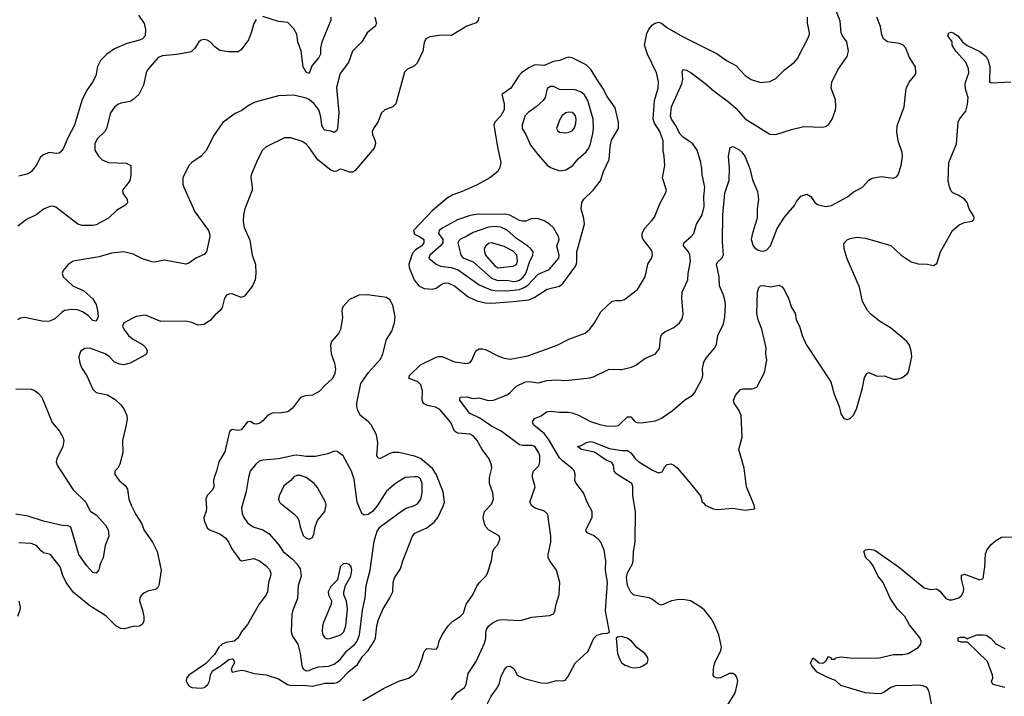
# Model space of a CAD drawing. Header units: inches. Extents: x 1473912 to 1647258, y 640388 to 773423.
# Tile 173 of 256: x 1566116 to 1572488, y 672213 to 676594. Entities that reach past the tile are written whole.
import ezdxf

# ---------------------------------------------------------------- set-up
doc = ezdxf.new("R2010")
doc.units = ezdxf.units.IN
doc.header["$MEASUREMENT"] = 0
doc.layers.add('B5667', color=7, linetype='Continuous')
doc.layers.add('B5677', color=7, linetype='Continuous')

msp = doc.modelspace()

# ---------------------------------------------------------------- linework, layer by layer
at = {"layer": 'B5667', "color": 5}
for points, elevation in [([(1567645.2, 676594.8), (1567630.2, 676569.8), (1567614.2, 676510), (1567595.9, 676464.1), (1567550, 676399.5), (1567530, 676386.3), (1567466, 676386), (1567410, 676395.1), (1567377.7, 676417.7), (1567349.3, 676450), (1567330, 676461.6), (1567310, 676466.6), (1567290, 676460.9), (1567274.8, 676450), (1567250, 676409.2), (1567230, 676389.3), (1567216.7, 676383.3), (1567132.1, 676367.9), (1567040.7, 676359.3), (1567011.3, 676348.7), (1566943.1, 676270), (1566934.9, 676250), (1566918, 676170), (1566886, 676110), (1566850, 676076.2), (1566830, 676064.2), (1566770, 676053), (1566750, 676045.4), (1566730, 676028.2), (1566702.8, 675990), (1566676.5, 675890), (1566667.4, 675870), (1566617.3, 675822.7), (1566601.5, 675790), (1566601.7, 675750), (1566626.3, 675710), (1566650, 675686.5), (1566690, 675669.1), (1566804.4, 675664.4), (1566835.5, 675650), (1566835.2, 675584.8), (1566827.7, 675550), (1566782, 675490), (1566782.8, 675470), (1566810.7, 675430), (1566812.8, 675407.2), (1566796, 675390), (1566741.2, 675358.8), (1566690, 675309.4), (1566610, 675265.1), (1566590, 675260.5), (1566517.7, 675262.3), (1566492.7, 675270), (1566350, 675380.9), (1566330, 675386.6), (1566310, 675384.5), (1566270, 675367.3), (1566227, 675333), (1566160.3, 675299.7), (1566102.8, 675257.2)], 840), ([(1568413.7, 676610), (1568424.9, 676570), (1568420.3, 676559.7), (1568414.9, 676550), (1568364.2, 676510), (1568330.2, 676449.8), (1568270.2, 676389.8), (1568243.4, 676316.6), (1568190, 676245.2), (1568165.7, 676154.3), (1568180.1, 675990), (1568171.8, 675890), (1568166.1, 675873.9), (1568150, 675864), (1568131.8, 675871.8), (1568090, 675877.7), (1568082.9, 675882.9), (1568070.7, 675910), (1568064.9, 675964.9), (1568051.5, 676010), (1568021.4, 676050), (1567990, 676076.5), (1567970, 676085), (1567890, 676106.2), (1567790, 676100.5), (1567639.9, 676060.1), (1567599.9, 676040.1), (1567553.9, 676006.1), (1567510, 675987.3), (1567430, 675929.3), (1567370, 675842.7), (1567325.5, 675750), (1567290.3, 675709.7), (1567230, 675669.6), (1567210.4, 675650), (1567172.2, 675570), (1567170.4, 675530), (1567177.1, 675510), (1567248.8, 675350), (1567336.5, 675230), (1567344.2, 675210), (1567346.7, 675190), (1567323.6, 675090), (1567310, 675073), (1567256.4, 675050), (1567210, 675017.7), (1567190, 675011.1), (1567050, 675035.8), (1566990, 675024.7), (1566970, 675026.6), (1566910, 675045.3), (1566850, 675076.1), (1566790, 675089.8), (1566710, 675081.7), (1566630, 675059.1), (1566461, 675030), (1566430, 675009.4), (1566396.3, 674970), (1566390.6, 674950), (1566398, 674930), (1566458.9, 674870), (1566530, 674839.3), (1566590, 674786), (1566610.1, 674750), (1566619.8, 674710), (1566623.2, 674670), (1566613.7, 674646.3), (1566610, 674642.6), (1566590, 674646.4), (1566559, 674679), (1566522.7, 674702.7), (1566490, 674714.3), (1566450, 674718), (1566406.3, 674710), (1566390, 674700.6), (1566343.9, 674656.1), (1566310, 674641.7), (1566270, 674640.5), (1566150, 674665.1), (1566119.1, 674660.9), (1566104, 674650)], 860), ([(1566883.9, 676623.9), (1566920.3, 676570), (1566930.2, 676530), (1566926.7, 676490), (1566910, 676471.1), (1566890, 676461.8), (1566810, 676440.9), (1566730, 676405.3), (1566678.7, 676370), (1566638.4, 676330), (1566619.1, 676290), (1566607.7, 676230), (1566587.7, 676190), (1566550, 676138.4), (1566517.2, 676070), (1566470.8, 675910), (1566427.2, 675830), (1566398.7, 675761.3), (1566382.3, 675737.7), (1566370.2, 675729.8), (1566351.8, 675728.2), (1566306.9, 675733.1), (1566270, 675719.8), (1566250, 675703), (1566221.5, 675650), (1566190, 675608.7), (1566170, 675596.1), (1566110, 675581.3)], 820), ([(1569087.6, 676610), (1569082.6, 676590), (1569070, 676573.6), (1569010, 676551.2), (1568910, 676491.2), (1568845.7, 676494.3), (1568770, 676482.6), (1568744.9, 676470), (1568733.4, 676446.6), (1568725.5, 676390), (1568687.4, 676312.6), (1568670, 676294.7), (1568625.3, 676274.7), (1568606.7, 676253.3), (1568550, 676049.3), (1568530.7, 676030), (1568478.8, 676010), (1568457.3, 675990), (1568433.4, 675930), (1568405.5, 675890), (1568397.1, 675870), (1568398.4, 675850), (1568415.8, 675810), (1568418.7, 675790), (1568410, 675762.7), (1568284.6, 675615.4), (1568270, 675607.1), (1568250, 675606.9), (1568210, 675622.4), (1568190, 675625.1), (1568166.1, 675613.9), (1568150, 675612.1), (1568130, 675619.8), (1568045.5, 675685.5), (1567990, 675767.5), (1567970, 675789.1), (1567944.4, 675804.4), (1567870, 675829), (1567830, 675828.6), (1567710.4, 675770), (1567687.2, 675750), (1567653.7, 675686.3), (1567613.8, 675590), (1567611.1, 675570), (1567620.2, 675510), (1567619.1, 675490), (1567573.2, 675370), (1567563.8, 675330), (1567562.3, 675290), (1567568.7, 675248.7), (1567605.7, 675165.7), (1567620.4, 675070), (1567642, 675010), (1567644, 674950), (1567639.6, 674910), (1567621.7, 674870), (1567570, 674803.6), (1567550, 674795.6), (1567490, 674818), (1567470, 674816.9), (1567454.8, 674810), (1567440.4, 674790), (1567426, 674730), (1567413, 674710), (1567378.6, 674681.4), (1567351.2, 674648.8), (1567310, 674619.7), (1567270, 674616.9), (1567230, 674632.4), (1567190, 674641.1), (1567030, 674639.7), (1566930, 674680.5), (1566870, 674671.5), (1566790, 674631.5), (1566781.6, 674610), (1566790.3, 674590), (1566820.3, 674550), (1566846.7, 674526.7), (1566910.4, 674490), (1566932, 674470), (1566941.1, 674450), (1566937, 674430), (1566930, 674424), (1566830, 674368.9), (1566790, 674359.7), (1566762.7, 674362.7), (1566730, 674376.9), (1566696.4, 674410), (1566668.5, 674430), (1566570, 674466.2), (1566535.1, 674464.9), (1566510, 674445.2), (1566498.4, 674410), (1566504.9, 674370), (1566518.5, 674338.5), (1566550, 674287.3), (1566590, 674200.7), (1566610, 674180.5), (1566683.8, 674163.8), (1566734, 674134), (1566770, 674100.7), (1566790, 674074), (1566808.7, 674030), (1566812, 674010), (1566805.3, 673970), (1566780.3, 673870), (1566783.8, 673790), (1566764.4, 673715.6), (1566750.4, 673689.6), (1566731, 673670), (1566730.8, 673650), (1566759.1, 673610), (1566797.3, 673577.3), (1566813.9, 673553.9), (1566821.6, 673490), (1566837.6, 673450), (1566867.6, 673390), (1566906.7, 673330), (1566918.3, 673290), (1566975.5, 673210), (1567006.2, 673150), (1567030.9, 673030), (1567017.1, 672930), (1567006.7, 672913.3), (1566994.9, 672905.1), (1566950, 672895.1), (1566919, 672881), (1566905.3, 672870), (1566893.7, 672850), (1566890.3, 672830), (1566911, 672771), (1566919.7, 672730), (1566919.2, 672700.8), (1566910, 672679.6), (1566890, 672666.4), (1566850, 672664.5), (1566791.5, 672648.5), (1566770, 672651.9), (1566738.4, 672670), (1566673.5, 672733.5), (1566570, 672799.1), (1566464.5, 672884.5), (1566417.2, 672950), (1566395.4, 672995.4), (1566377.3, 673050), (1566314.7, 673130), (1566270, 673141.1), (1566253.7, 673153.7), (1566225.1, 673190), (1566190, 673201.5), (1566110, 673206)], 880), ([(1568130.2, 676610), (1568130.2, 676590), (1568070, 676449.6), (1568062.5, 676410), (1568062.7, 676370), (1568052.2, 676350), (1568005.3, 676294.7), (1567990, 676246.6), (1567970, 676254.7), (1567950, 676289.6), (1567936.4, 676390), (1567916.5, 676450), (1567910, 676499.3), (1567890, 676534.5), (1567850, 676576), (1567790, 676582.9), (1567690, 676614.7)], 840), ([(1568335.5, 672184.5), (1568470, 672263.8), (1568570, 672311.6), (1568632, 672330), (1568663, 672350), (1568685.2, 672374.8), (1568699.5, 672400.5), (1568718.8, 672450), (1568730, 672497.3), (1568738.4, 672510), (1568750, 672521.6), (1568810, 672518.8), (1568821.2, 672530), (1568829.3, 672570), (1568849.6, 672610), (1568889.5, 672670), (1568919.8, 672700.2), (1568966.6, 672730), (1568987, 672750), (1569005.7, 672810), (1569047.2, 672870), (1569074.3, 672925.7), (1569090.7, 672949.3), (1569131.6, 672990), (1569142.9, 673010), (1569169.6, 673090), (1569177, 673150), (1569186, 673170), (1569210, 673194.8), (1569223.6, 673230), (1569221.6, 673250), (1569150.4, 673290.4), (1569133.2, 673310), (1569123.8, 673330), (1569116.1, 673370), (1569123.5, 673410), (1569170, 673457), (1569181.8, 673490), (1569176.8, 673530), (1569156.1, 673590), (1569156.8, 673630), (1569171.1, 673690), (1569169.7, 673710), (1569154, 673750), (1569108.3, 673810), (1569076.4, 673870), (1569050, 673900.4), (1569030, 673910.8), (1568950, 673916.8), (1568930.5, 673930.5), (1568905.3, 673985.3), (1568835.3, 674070), (1568805.6, 674085.6), (1568755.8, 674095.8), (1568727.9, 674107.9), (1568720.6, 674130), (1568722.3, 674190), (1568712.7, 674230), (1568690.4, 674250.4), (1568634.7, 674270), (1568639.1, 674290), (1568710, 674360.1), (1568810, 674409.2), (1568826.6, 674413.4), (1568850, 674412), (1568930, 674379), (1569010, 674367.3), (1569030, 674373.7), (1569042.2, 674390), (1569068.5, 674450), (1569090, 674462.8), (1569110, 674463.6), (1569130, 674457.6), (1569210, 674416.5), (1569250, 674401.7), (1569290, 674395.3), (1569403.7, 674416.3), (1569530, 674461.8), (1569593.7, 674486.3), (1569670, 674525), (1569775.9, 674564.1), (1569806, 674590), (1569836.3, 674630), (1569877.2, 674702.8), (1569950, 674770.4), (1569970, 674776.4), (1570000, 674776.4)], 880), ([(1568909.6, 672190), (1568945.2, 672234.8), (1568994.7, 672270), (1569004.2, 672290), (1569018.8, 672361.2), (1569070, 672437.1), (1569124.2, 672555.8), (1569132.2, 672587.8), (1569132.7, 672630), (1569137.8, 672650), (1569152.2, 672670), (1569173.8, 672686.2), (1569210, 672705.8), (1569230, 672710.2), (1569356.6, 672703.4), (1569430, 672724.7), (1569544.1, 672735.9), (1569570, 672746.8), (1569578.4, 672761.6), (1569586.6, 672810), (1569607.5, 672872.5), (1569611.5, 672950), (1569589.6, 673030), (1569546, 673090), (1569536.3, 673110), (1569535.8, 673130), (1569552.1, 673210), (1569552.1, 673250), (1569532.8, 673390), (1569512, 673412), (1569452, 673432), (1569430, 673446), (1569417.6, 673470), (1569451.3, 673570), (1569433.3, 673630), (1569433.3, 673650), (1569441.6, 673670), (1569474.9, 673705.1), (1569482.7, 673730), (1569481.5, 673770), (1569475.3, 673790), (1569450, 673831.1), (1569430, 673836.9), (1569370, 673836.1), (1569350, 673842), (1569232.5, 673930), (1569170, 673961.6), (1569093.5, 674013.5), (1569026.4, 674046.4), (1568963, 674130), (1568966, 674150), (1569010, 674152.9), (1569050, 674142), (1569090, 674145.7), (1569147.7, 674127.7), (1569182, 674130), (1569270, 674164.9), (1569290, 674178.9), (1569330, 674220.7), (1569390, 674248.2), (1569410, 674251.9), (1569470, 674243.6), (1569530, 674258.5), (1569590, 674262), (1569650, 674257.6), (1569805.8, 674274.2), (1569830, 674280.5), (1569930, 674330.4), (1570000, 674328.9)], 860), ([(1566090, 674204.4), (1566190, 674201.1), (1566210, 674195.3), (1566236, 674176), (1566259.5, 674150), (1566326.3, 673986.3), (1566373, 673930), (1566395.5, 673890), (1566400.5, 673870), (1566394, 673830), (1566355.8, 673750), (1566352.4, 673730), (1566358.4, 673710), (1566462, 673550), (1566544.2, 673470), (1566571.7, 673411.7), (1566610, 673387), (1566670, 673321.1), (1566689, 673290), (1566693.1, 673250), (1566668.7, 673190), (1566655.5, 673110), (1566635.5, 673070), (1566627.5, 673032.5), (1566619.8, 673020.2), (1566610, 673009.2), (1566590, 673015.1), (1566550, 673057), (1566497.4, 673130), (1566447.2, 673307.2), (1566430, 673316.4), (1566390, 673319.4), (1566270, 673346.4), (1566170, 673378.1), (1566090, 673392.1)], 860), ([(1569115, 672110), (1569166.8, 672213.2), (1569208.2, 672270), (1569221.5, 672298.5), (1569230, 672336.3), (1569250, 672382), (1569262.2, 672397.8), (1569270, 672406), (1569290, 672408.4), (1569314.9, 672390), (1569332.8, 672352.8), (1569344.7, 672344.7), (1569390, 672326), (1569490, 672300.5), (1569530, 672298), (1569590, 672314.9), (1569630, 672313.4), (1569642.5, 672317.5), (1569650, 672320.7), (1569662.2, 672337.8), (1569710, 672427.4), (1569795, 672505), (1569831.6, 672590), (1569851.1, 672608.9), (1569890, 672619.3), (1569919.5, 672620.5), (1569932.9, 672627.1), (1569906.9, 672766.9), (1569919.8, 672950), (1569906.4, 673030), (1569908.4, 673090), (1569898, 673158), (1569875.6, 673210), (1569859.6, 673230), (1569830, 673254.3), (1569793.2, 673270), (1569781.6, 673281.6), (1569779.5, 673290), (1569819.7, 673370), (1569820.5, 673410), (1569788.9, 673468.9), (1569764.7, 673530), (1569714.7, 673594.7), (1569708.3, 673610), (1569711.1, 673650), (1569705.1, 673670), (1569688, 673690), (1569630, 673735.5), (1569610, 673756.8), (1569537.7, 673877.7), (1569511.2, 673911.2), (1569441.1, 673970), (1569434.2, 673990), (1569448, 674012), (1569490, 674029.2), (1569525.7, 674054.3), (1569550, 674059.7), (1569610, 674051.9), (1569667.7, 674052.3), (1569690, 674047.2), (1569733, 674033), (1569810, 673992.8), (1569870, 673972.5), (1569910, 673964.8), (1569970, 673962.4), (1569990, 673966.3), (1570000, 673975.6)], 840), ([(1570000, 673638.8), (1569974.9, 673654.9), (1569963.1, 673670), (1569959, 673710), (1569947.5, 673727.5), (1569910, 673741.8), (1569834.5, 673794.5), (1569751.5, 673810), (1569724.5, 673830), (1569750, 673837.6), (1569783.1, 673856.9), (1569810, 673862.2), (1569830, 673858.1), (1569930, 673817.9), (1570000, 673806.9)], 820), ([(1566110.5, 672829.5), (1566119.5, 672790), (1566116.4, 672770), (1566102.4, 672730)], 880), ([(1570000, 672598.8), (1569984.1, 672595.9), (1569976, 672590), (1569984.4, 672490), (1570000, 672451.6)], 840)]:
    msp.add_lwpolyline(points, dxfattribs=dict(at, elevation=elevation))
for points, elevation in [([(1569670, 676351.5), (1569652.9, 676347.1), (1569611, 676330), (1569570, 676324.4), (1569510, 676297.8), (1569450, 676301.4), (1569410, 676283.1), (1569363.2, 676250), (1569345.3, 676230), (1569294.6, 676150), (1569234.9, 676110), (1569251, 676051), (1569250.1, 676009.9), (1569230, 675971.2), (1569190.4, 675930), (1569184.4, 675910), (1569207.8, 675770), (1569230.3, 675670), (1569223.9, 675636.1), (1569210.5, 675610), (1569159.1, 675570), (1569075.5, 675524.5), (1568978.7, 675481.3), (1568919.7, 675460.3), (1568882.5, 675437.5), (1568784.6, 675355.4), (1568664.7, 675230), (1568670, 675205.3), (1568710, 675186.3), (1568731, 675170), (1568730.9, 675150), (1568717.6, 675130), (1568676.3, 675103.7), (1568658, 675082), (1568634.2, 675010), (1568636.6, 674990), (1568667.5, 674910), (1568697.8, 674870), (1568733.1, 674853.1), (1568790, 674849.4), (1568810, 674855.6), (1568850, 674884.2), (1568870, 674890.2), (1568890, 674887.7), (1568930.2, 674870), (1569018.4, 674798.4), (1569073.5, 674773.5), (1569130, 674760.4), (1569170, 674757.9), (1569310, 674768.3), (1569410, 674780.4), (1569444.3, 674795.7), (1569530, 674849.4), (1569610, 674869.3), (1569630, 674884.7), (1569708.8, 674991.2), (1569718.6, 675010), (1569721.3, 675030), (1569721.8, 675090), (1569769.8, 675270), (1569766.8, 675306.8), (1569749.8, 675370), (1569753.6, 675410), (1569767.1, 675432.9), (1569826.9, 675490), (1569875.4, 675550), (1569892.8, 675610), (1569931.4, 675688.6), (1569936.3, 675770), (1569946.6, 675813.4), (1569989.8, 675890), (1569990.7, 675930), (1569970, 676022.9), (1569917.7, 676097.7), (1569890, 676151.1), (1569850, 676208.2), (1569814.8, 676270), (1569781.3, 676301.3), (1569690, 676347.1)], 920), ([(1569570, 676162), (1569550, 676161.2), (1569530, 676147.6), (1569515.4, 676090), (1569502.9, 676070), (1569457.5, 676030), (1569406.3, 675993.7), (1569385, 675970), (1569366.7, 675910), (1569367.2, 675890), (1569391.1, 675850), (1569422.3, 675782.3), (1569470, 675719.6), (1569530, 675652.2), (1569550, 675637.6), (1569610, 675615.8), (1569650, 675622.3), (1569692.6, 675647.4), (1569730, 675692.8), (1569781.8, 675738.2), (1569798.2, 675761.8), (1569809.5, 675790.5), (1569823.8, 675856.2), (1569828.3, 675890), (1569827.5, 675950), (1569791.5, 676071.5), (1569770, 676107), (1569750, 676125.8), (1569710, 676139.4), (1569610, 676142.8)], 940), ([(1569670, 675994.8), (1569649.3, 675990.7), (1569626.8, 675973.2), (1569610, 675943.7), (1569590.4, 675890), (1569595.8, 675875.8), (1569610, 675866.3), (1569650, 675861.8), (1569670, 675865.2), (1569690, 675875.3), (1569705.6, 675894.4), (1569715.8, 675924.2), (1569717.2, 675950), (1569712.2, 675972.2), (1569703.1, 675983.1), (1569690, 675992.7)], 960), ([(1569255.4, 675335.4), (1569070, 675332.4), (1569030, 675326.2), (1568950, 675298.3), (1568853.5, 675246.5), (1568831.1, 675230), (1568826.8, 675210), (1568854.6, 675170), (1568854.9, 675150), (1568838.1, 675130), (1568770.2, 675070), (1568764.5, 675050), (1568811, 675011), (1568838.4, 674998.4), (1568909, 674989), (1568954.3, 674974.3), (1569090, 674878), (1569165.6, 674845.6), (1569190, 674840.1), (1569270, 674838), (1569350, 674846.5), (1569381.2, 674858.8), (1569404.6, 674875.4), (1569470, 674946.4), (1569543.1, 674976.9), (1569603.7, 675050), (1569606, 675070), (1569592.8, 675127.2), (1569606.6, 675170), (1569602.6, 675190), (1569570, 675245.6), (1569543.6, 675270), (1569510, 675292.2), (1569470, 675304.7), (1569430, 675305.6), (1569390.3, 675289.7), (1569370, 675288.6), (1569350, 675293.7), (1569287.5, 675327.5)], 940), ([(1569190, 675255.2), (1569148.6, 675251.4), (1569050, 675216.7), (1569010, 675191.7), (1568967.6, 675172.4), (1568958.1, 675161.9), (1568951.3, 675148.7), (1568970.5, 675070.5), (1568978.7, 675058.7), (1568990, 675048.8), (1569050, 675025.8), (1569170, 674920.5), (1569210, 674904.3), (1569270, 674907.9), (1569310, 674898.6), (1569330, 674899.8), (1569350, 674907.3), (1569374, 674926), (1569392.2, 674950), (1569415.6, 675024.4), (1569437.2, 675070), (1569437.6, 675090), (1569424.5, 675110), (1569402.5, 675130), (1569330, 675177.1), (1569270, 675231.9), (1569230, 675251.4)], 960), ([(1569171.1, 675148.9), (1569150, 675144.6), (1569132.3, 675130), (1569121.7, 675110), (1569122.9, 675090), (1569130.7, 675070), (1569190, 674999.5), (1569210, 674987.6), (1569230, 674988.4), (1569310, 674998.3), (1569330, 675008.2), (1569338.3, 675030), (1569332.6, 675070), (1569310, 675094.9), (1569250, 675124.9)], 980), ([(1568366.7, 674813.3), (1568310.2, 674809.8), (1568250, 674781.3), (1568206.4, 674733.6), (1568200.2, 674710), (1568204.2, 674664.2), (1568191.6, 674588.4), (1568178.2, 674561.8), (1568134.6, 674510), (1568126.2, 674486.2), (1568131.2, 674431.2), (1568152, 674370), (1568159.5, 674330), (1568156.2, 674303.8), (1568139.1, 674270), (1568090, 674225.6), (1568054.6, 674185.4), (1568010, 674162), (1567962.3, 674157.7), (1567932.4, 674147.6), (1567882.2, 674077.8), (1567850, 674055.4), (1567810, 674048.2), (1567750, 674045.4), (1567718.4, 674030), (1567690, 673996.9), (1567670, 673981.7), (1567650, 673974.3), (1567630, 673977.6), (1567610, 673991.5), (1567590, 673989.4), (1567550, 673938.7), (1567530, 673933.6), (1567490, 673939.3), (1567473.4, 673926.6), (1567443.6, 673796.4), (1567404, 673730), (1567390.2, 673669.8), (1567374.9, 673630), (1567370.3, 673610), (1567371.7, 673570), (1567364, 673550), (1567330, 673512.2), (1567320.6, 673490), (1567324.6, 673430), (1567321.8, 673410), (1567306.4, 673370), (1567309.2, 673350), (1567330, 673303), (1567343, 673290), (1567410, 673265.5), (1567450, 673237), (1567470, 673208.4), (1567488.3, 673168.3), (1567538, 673098), (1567550.3, 673090.3), (1567630, 673105.3), (1567668, 673090), (1567710, 673058), (1567733.2, 673033.2), (1567741, 673010), (1567738.9, 672990), (1567726.8, 672950), (1567719.1, 672890), (1567710.2, 672870), (1567666.5, 672810), (1567590, 672677.6), (1567551.8, 672630), (1567528.4, 672590), (1567502.8, 672570), (1567450, 672561.5), (1567426, 672550), (1567405.2, 672530), (1567375.8, 672484.2), (1567317.8, 672422.2), (1567209.5, 672350.5), (1567194.3, 672330), (1567192.6, 672310), (1567210, 672281.5), (1567230, 672270.3), (1567290, 672266), (1567310, 672270.4), (1567333.5, 672290), (1567344.4, 672310), (1567349.9, 672350.1), (1567362.5, 672377.5), (1567412.4, 672407.6), (1567469, 672451), (1567490, 672455.6), (1567499.3, 672450), (1567505.3, 672430), (1567485.3, 672390), (1567490, 672368.5), (1567550, 672381.1), (1567577.8, 672377.8), (1567630, 672360.3), (1567710, 672352.2), (1567790, 672326), (1567848.8, 672288.8), (1567870, 672282.2), (1567950, 672284), (1568010, 672278.9), (1568090, 672297.9), (1568150, 672298.3), (1568170, 672302.3), (1568190, 672314.3), (1568246, 672374), (1568302.4, 672417.6), (1568335.2, 672470), (1568370.2, 672509.8), (1568409.9, 672570.1), (1568417.5, 672590), (1568427.3, 672670), (1568438.2, 672710), (1568464.9, 672775.1), (1568511.6, 672850), (1568529.7, 672889.7), (1568533.7, 672950), (1568540.6, 672979.4), (1568580.9, 673039.1), (1568596.1, 673090), (1568657.7, 673250), (1568673.7, 673270), (1568750, 673304.1), (1568799, 673341), (1568820.9, 673370), (1568856.4, 673443.6), (1568864.2, 673470), (1568855.9, 673535.9), (1568811.7, 673651.7), (1568788.1, 673688.1), (1568710, 673751.6), (1568670, 673766.6), (1568570, 673790.7), (1568530, 673790.6), (1568510, 673784.9), (1568450, 673751.8), (1568434.7, 673754.7), (1568426.9, 673770), (1568432.7, 673852.7), (1568424.9, 673904.9), (1568389.8, 673969.8), (1568370, 673991.6), (1568320.5, 674030), (1568303.5, 674063.5), (1568297.2, 674090), (1568298, 674110), (1568322.7, 674237.3), (1568372.2, 674310), (1568450, 674394.9), (1568465, 674430), (1568490, 674523), (1568523.1, 674576.9), (1568541, 674630), (1568545.5, 674670), (1568530, 674746), (1568510, 674779.7), (1568490, 674794.7)], 920), ([(1568150, 673800.7), (1568110, 673782.7), (1568030, 673766.3), (1567970, 673764.8), (1567910, 673773.7), (1567890, 673772.6), (1567790.6, 673749.4), (1567690, 673741.8), (1567664.7, 673735.3), (1567643.4, 673716.6), (1567607.5, 673670), (1567595.6, 673630), (1567581.4, 673538.6), (1567552.1, 673430), (1567556.4, 673396.4), (1567565.5, 673370), (1567590, 673335.3), (1567626, 673310), (1567690, 673290.3), (1567727.3, 673267.3), (1567790, 673194.9), (1567820.2, 673150), (1567880.4, 673100.4), (1567909, 673070), (1567930, 673038), (1567938.2, 672990), (1567916.9, 672930), (1567913, 672847), (1567882.4, 672770), (1567877.2, 672742.8), (1567872.8, 672630), (1567882, 672602), (1567915.6, 672550), (1567930.7, 672490.7), (1567940.5, 672410), (1567950, 672390.3), (1567970, 672378.3), (1567990, 672379.5), (1568010, 672389.5), (1568050, 672404.1), (1568113.1, 672406.9), (1568150, 672420.9), (1568189.5, 672450.5), (1568233.4, 672506.6), (1568285, 672550), (1568300.5, 672570), (1568315, 672610), (1568333.9, 672770), (1568352.1, 672850), (1568358.5, 672930), (1568384.2, 673030), (1568410, 673218), (1568430, 673282.8), (1568450, 673313), (1568587.6, 673412.4), (1568616.9, 673430), (1568671.4, 673448.6), (1568690, 673459.3), (1568710.8, 673489.2), (1568720.4, 673530), (1568719.9, 673590), (1568710, 673619.8), (1568690, 673632.9), (1568670, 673634.9), (1568610, 673629.1), (1568548.5, 673590), (1568490, 673540.5), (1568430, 673447), (1568398, 673410), (1568370, 673389.6), (1568346, 673386), (1568330, 673397.2), (1568299.8, 673470), (1568279.4, 673619.4), (1568263.9, 673670), (1568209.7, 673769.7), (1568170, 673798.4)], 940), ([(1567930, 673642.6), (1567910, 673641.5), (1567890, 673632.9), (1567869.6, 673610.4), (1567824.5, 673575.5), (1567794.7, 673510), (1567790.2, 673490), (1567796.5, 673470), (1567803.1, 673463.1), (1567890, 673394.4), (1567913.5, 673370), (1567923, 673350), (1567931, 673310), (1567950, 673254.9), (1567970, 673236.5), (1567990, 673230.3), (1568010, 673241.6), (1568018.4, 673261.6), (1568027.1, 673310), (1568044, 673350), (1568089.8, 673410.2), (1568098, 673450), (1568094.7, 673470), (1568044, 673564), (1568021.5, 673590), (1567969.7, 673630)], 960), ([(1568230, 673072), (1568210, 673069.7), (1568190, 673052), (1568173, 672967), (1568130, 672924.5), (1568112.2, 672890), (1568114.4, 672870), (1568134.4, 672830), (1568132.2, 672810), (1568081.7, 672690), (1568075.3, 672670), (1568072.5, 672632.5), (1568077.2, 672610), (1568090, 672590.3), (1568110, 672585.2), (1568130, 672589.3), (1568193.5, 672610), (1568213.4, 672630), (1568226.4, 672670), (1568238, 672778), (1568230, 672828.7), (1568212.7, 672870), (1568212.3, 672890), (1568224.5, 672930), (1568258.1, 672990), (1568264.1, 673030), (1568260.7, 673050), (1568250, 673065.7)], 960)]:
    msp.add_lwpolyline(points, close=True, dxfattribs=dict(at, elevation=elevation))
at = {"layer": 'B5677', "color": 5}
for points, elevation in [([(1570000, 674328.9), (1570010, 674328.7), (1570075.6, 674344.4), (1570102.6, 674357.4), (1570160.5, 674399.5), (1570230, 674430.6), (1570255.2, 674464.8), (1570262.4, 674530), (1570267.6, 674550), (1570277.2, 674562.8), (1570290, 674573.1), (1570350, 674600.3), (1570385.4, 674630), (1570402.4, 674657.6), (1570409.7, 674690), (1570401.7, 674790), (1570403.1, 674830), (1570439.7, 674910), (1570442, 674950), (1570456, 675030), (1570452.2, 675072.2), (1570444.2, 675090), (1570411.1, 675130), (1570414, 675150), (1570461.7, 675190), (1570477.7, 675210), (1570495, 675270), (1570532.2, 675330), (1570545.2, 675385.2), (1570543.7, 675450), (1570549.8, 675510), (1570531.9, 675590), (1570531.1, 675630), (1570523.1, 675670), (1570500.4, 675750), (1570472.1, 675790), (1570410, 675834.2), (1570390, 675853.7), (1570360.7, 675910), (1570333.8, 675950), (1570328.1, 675970), (1570333.8, 676030), (1570401.4, 676178.6), (1570406.2, 676210), (1570402.2, 676257.8), (1570410, 676271.7), (1570430, 676267.4), (1570461.3, 676250), (1570550, 676184), (1570610, 676131.1), (1570703, 676063), (1570750, 676020.3), (1570810, 675952.2), (1570970, 675852.4), (1571010, 675850.4), (1571110, 675883.1), (1571190, 675902), (1571310, 675898.4), (1571330, 675901.6), (1571350, 675913.4), (1571373, 675950), (1571395.6, 676010), (1571397.6, 676030), (1571394.5, 676074.5), (1571367.3, 676150), (1571371.4, 676188.6), (1571409.7, 676270.3), (1571470, 676356.3), (1571478.8, 676390), (1571469, 676450), (1571440.3, 676490), (1571432.5, 676510), (1571424.5, 676584.5), (1571384.5, 676690)], 860), ([(1570000, 674776.4), (1570010, 674776.4), (1570030, 674783.1), (1570113.2, 674846.8), (1570164.2, 674930), (1570181.1, 675010), (1570205.4, 675050), (1570211.9, 675070), (1570208.7, 675090), (1570198.8, 675110), (1570149.7, 675170), (1570143.5, 675190), (1570144.7, 675210), (1570158.4, 675241.6), (1570207.3, 675292.7), (1570223.9, 675316.1), (1570257.6, 675402.4), (1570295.1, 675470), (1570300.9, 675490), (1570276.4, 675570), (1570290.7, 675650), (1570287.3, 675707.3), (1570278.9, 675750), (1570279.1, 675810), (1570257.9, 675870), (1570224.4, 675924.4), (1570215.2, 675950), (1570224.3, 676070), (1570247.7, 676150), (1570250.6, 676190.6), (1570235.9, 676250), (1570178.3, 676370), (1570158.8, 676430), (1570174.9, 676505.1), (1570186.5, 676533.5), (1570210, 676560.7), (1570227.9, 676572.1), (1570250, 676577.1), (1570270, 676570.5), (1570303.9, 676543.9), (1570404.6, 676484.6), (1570630, 676373.2), (1570690.4, 676330), (1570750, 676297.4), (1570810, 676233), (1570850, 676206.9), (1570910, 676186.3), (1570970, 676192.9), (1571010, 676213.4), (1571065.1, 676270), (1571130, 676318), (1571150, 676343.8), (1571224.2, 676490), (1571227.6, 676510), (1571214.5, 676574.5), (1571213.2, 676610)], 880), ([(1570000, 673975.6), (1570050, 674022.4), (1570070, 674022), (1570094.5, 673994.5), (1570110, 673985.3), (1570136.6, 673983.4), (1570230, 673996.5), (1570270, 674013.7), (1570338.7, 674061.3), (1570417.2, 674130), (1570470, 674162.8), (1570482, 674178), (1570531.3, 674270), (1570536.3, 674290), (1570535.1, 674335.1), (1570542.6, 674377.4), (1570557.3, 674402.7), (1570612.2, 674467.8), (1570624, 674490), (1570633.3, 674550), (1570670, 674624), (1570678.7, 674670), (1570684.2, 674750), (1570681.4, 674770), (1570670.8, 674810), (1570643.8, 674870), (1570642.5, 674930), (1570624.7, 675010), (1570634, 675026), (1570659.7, 675050), (1570669.8, 675070), (1570663.5, 675156.5), (1570666.6, 675330), (1570679.8, 675470), (1570706, 675554), (1570709.1, 675630), (1570702, 675710), (1570712.9, 675767.1), (1570730, 675772.4), (1570770, 675752.9), (1570790, 675735.6), (1570808, 675710), (1570840.7, 675630), (1570857.4, 675557.4), (1570890, 675481), (1570896, 675430), (1570888.8, 675370), (1570888.5, 675310), (1570856, 675204), (1570850.3, 675170), (1570862.3, 675130), (1570870, 675119.5), (1570890, 675103.6), (1570910, 675096.5), (1570930, 675095.6), (1570950, 675103.6), (1570975.4, 675130), (1571018.2, 675241.8), (1571040.7, 675279.3), (1571064.4, 675315.6), (1571129.2, 675390), (1571143.3, 675416.7), (1571170, 675450.8), (1571210, 675464), (1571236, 675450), (1571261, 675410), (1571278, 675398), (1571330, 675383.8), (1571370, 675390.4), (1571472.5, 675447.5), (1571510, 675477.6), (1571569.3, 675510), (1571610, 675554), (1571631.5, 675568.5), (1571690, 675579.5), (1571770, 675567.3), (1571790, 675576), (1571801.2, 675590), (1571820.7, 675650), (1571829.6, 675710), (1571826.6, 675733.4), (1571799.7, 675810), (1571791.7, 675868.3), (1571793.4, 675906.6), (1571840.5, 676030), (1571852.5, 676147.5), (1571871.2, 676188.8), (1571910, 676236), (1571915.6, 676250), (1571911.9, 676288.1), (1571874.5, 676350), (1571849.6, 676409.6), (1571832.3, 676430), (1571810, 676438.9), (1571730.9, 676450.9), (1571706.6, 676470), (1571695, 676495), (1571685.7, 676550), (1571662.2, 676610)], 840), ([(1570000, 673806.9), (1570015.6, 673804.4), (1570050, 673803.8), (1570070, 673790.3), (1570100.8, 673750), (1570123.5, 673730), (1570210, 673677.9), (1570250, 673659.3), (1570274.3, 673665.7), (1570290, 673698), (1570305.3, 673714.7), (1570330, 673717.8), (1570350, 673708.9), (1570370, 673691.8), (1570456.5, 673590), (1570520.7, 673510), (1570531.3, 673471.3), (1570543.6, 673463.6), (1570551.3, 673451.3), (1570606.2, 673426.2), (1570630, 673422), (1570730, 673430.4), (1570810, 673418), (1570873.6, 673426.4), (1570869, 673450), (1570819.5, 673570), (1570804.2, 673690), (1570769.8, 673810), (1570790.6, 673890), (1570785.1, 674030), (1570770, 674066.6), (1570738.3, 674110), (1570735.1, 674130), (1570750, 674163.8), (1570781.1, 674198.9), (1570795.8, 674204.2), (1570855.7, 674204.3), (1570886, 674214), (1570935.1, 674310), (1570951.3, 674390), (1570944.7, 674430), (1570945.7, 674470), (1570917.4, 674590), (1570895, 674650), (1570886.8, 674693.2), (1570889.8, 674830.2), (1570899.7, 674860.3), (1570910, 674870.4), (1570930, 674871.8), (1570975.2, 674864.8), (1571030, 674875.5), (1571050, 674864.9), (1571061.6, 674850), (1571090, 674790.7), (1571111, 674731), (1571133.1, 674693.1), (1571139.6, 674650), (1571161.5, 674610), (1571178.4, 674550), (1571205.6, 674490), (1571364, 674250), (1571385.5, 674170), (1571419.1, 674090), (1571430, 674042), (1571450, 674011.3), (1571470, 674004.7), (1571489.1, 674010.9), (1571510, 674032), (1571530, 674072), (1571569.5, 674210), (1571583.3, 674276.7), (1571597, 674303), (1571610, 674310.5), (1571665.5, 674285.5), (1571710, 674288.5), (1571770, 674267.2), (1571790, 674265.3), (1571824.9, 674275.1), (1571859.7, 674300.3), (1571867.6, 674312.4), (1571889.8, 674410), (1571885.8, 674450), (1571871.9, 674490), (1571856.8, 674510), (1571810.8, 674550), (1571750, 674597.8), (1571680.8, 674640.8), (1571624.9, 674684.9), (1571601.5, 674710), (1571569.1, 674769.1), (1571550, 674862.9), (1571470, 675045.6), (1571452, 675110), (1571450, 675144.7), (1571470, 675168.9), (1571490, 675177.4), (1571534.2, 675185.8), (1571590, 675180.2), (1571752.7, 675132.7), (1571821, 675070), (1571885.8, 675025.8), (1571930, 675012.9), (1571990, 675012), (1572030, 675002.6), (1572050, 675014.8), (1572075.1, 675090), (1572152, 675230), (1572194.7, 675265.3), (1572230, 675280.3), (1572277.2, 675290), (1572290, 675300.7), (1572293.1, 675310), (1572290, 675319.3), (1572259.1, 675370), (1572247.3, 675410), (1572230, 675431.2), (1572190, 675458.7), (1572153.9, 675473.9), (1572143.9, 675483.9), (1572131.8, 675511.8), (1572124, 675550), (1572129, 675670), (1572179, 675790), (1572189.6, 675930), (1572198.4, 675950), (1572237.8, 676002.2), (1572250, 676044.7), (1572253.3, 676090), (1572238.5, 676138.5), (1572234.2, 676170), (1572237, 676190), (1572257.7, 676250), (1572256.3, 676276.3), (1572238.2, 676318.2), (1572174.7, 676390), (1572149.5, 676430), (1572149.2, 676450), (1572122, 676490), (1572128, 676510), (1572146.6, 676513.4), (1572156, 676510), (1572186, 676490), (1572217.3, 676450), (1572246.4, 676426.4), (1572328.9, 676388.9), (1572370, 676355.5), (1572382.3, 676330), (1572393.2, 676290), (1572391, 676190), (1572404.4, 676184.4), (1572530, 676191.9)], 820), ([(1570695.1, 672150), (1570742.9, 672230), (1570749.3, 672249.3), (1570763.7, 672310), (1570757.6, 672337.6), (1570749, 672350), (1570730, 672359.5), (1570710, 672360.7), (1570650, 672332), (1570630, 672329.5), (1570610, 672339), (1570604.5, 672350), (1570607.8, 672407.8), (1570613.7, 672430), (1570654, 672510), (1570658, 672530), (1570640.8, 672610), (1570610, 672682.9), (1570590, 672716.9), (1570546.9, 672770), (1570523.5, 672790), (1570455.8, 672830), (1570410, 672839.3), (1570370, 672838.3), (1570333.7, 672830), (1570270, 672803.1), (1570250, 672809.6), (1570210, 672840.4), (1570190, 672849.7), (1570090, 672868.5), (1570070, 672886.9), (1570050, 672929.6), (1570042.9, 672982.9), (1570048.2, 673011.8), (1570081.4, 673070), (1570086.4, 673090), (1570087.1, 673150), (1570097.8, 673210), (1570100.4, 673410), (1570084.2, 673510), (1570083, 673570), (1570076.3, 673590), (1570000, 673638.8)], 820), ([(1572023, 672130), (1572004.4, 672230), (1571999.1, 672250), (1571986, 672270), (1571961, 672281), (1571930, 672285.5), (1571850, 672279.7), (1571790, 672282.8), (1571753.4, 672270), (1571710, 672239.8), (1571690, 672231.4), (1571670, 672229), (1571590, 672234.7), (1571430, 672283), (1571394.9, 672314.9), (1571350, 672331.5), (1571277.4, 672370), (1571241.1, 672410), (1571233.6, 672430), (1571250, 672462.8), (1571290, 672430.4), (1571310, 672427.4), (1571319, 672430), (1571335.1, 672444.9), (1571350, 672470.8), (1571363.6, 672463.6), (1571370, 672454), (1571390, 672454), (1571398, 672462), (1571430, 672467.3), (1571490, 672462), (1571670, 672459.7), (1571770, 672483.9), (1571830, 672483.9), (1571865.2, 672490), (1571930, 672528.2), (1571947, 672550), (1571949.6, 672570), (1571942.4, 672590), (1571875, 672675), (1571844.2, 672730), (1571796.9, 672776.9), (1571747.9, 672847.9), (1571703.6, 672950), (1571670, 672992.5), (1571638.2, 673058.2), (1571621.9, 673081.9), (1571591.5, 673110), (1571578, 673150), (1571590, 673162), (1571614.2, 673165.8), (1571650, 673158.4), (1571810, 673046.5), (1571970, 672914.6), (1572010, 672904.9), (1572050, 672908), (1572070, 672893.4), (1572110, 672844.9), (1572130, 672838), (1572150, 672837.4), (1572194, 672850), (1572210, 672864.4), (1572223.5, 672890), (1572225.7, 672910), (1572209.6, 672970.4), (1572210, 672996), (1572230, 673003.8), (1572330, 672966), (1572350, 672976), (1572362, 673050), (1572365.8, 673134.2), (1572376.8, 673163.2), (1572403.3, 673196.7), (1572430, 673220.3), (1572470, 673242.4), (1572550, 673246)], 780), ([(1572490.4, 672270.4), (1572412.3, 672290), (1572403.6, 672310), (1572412.6, 672330), (1572410.9, 672350), (1572377.8, 672437.8), (1572250, 672562.7), (1572210, 672562.9), (1572190, 672569.4), (1572190, 672590.7), (1572204.2, 672595.8), (1572230, 672595.3), (1572250, 672584.7), (1572253.2, 672590), (1572309.9, 672610.1), (1572348.4, 672611.6), (1572370, 672607.5), (1572400.4, 672590), (1572433.1, 672553.1), (1572490, 672523.2)], 760), ([(1570000, 672451.6), (1570009.2, 672429.2), (1570033.3, 672413.3), (1570070, 672400.4), (1570090, 672397.1), (1570130, 672402), (1570148.7, 672410), (1570175.3, 672430), (1570182, 672450), (1570175.3, 672470), (1570161.2, 672490), (1570110, 672529.6), (1570074, 672570), (1570046, 672590), (1570010, 672600.5), (1570000, 672598.8)], 840)]:
    msp.add_lwpolyline(points, dxfattribs=dict(at, elevation=elevation))

doc.saveas('drawing.dxf')
